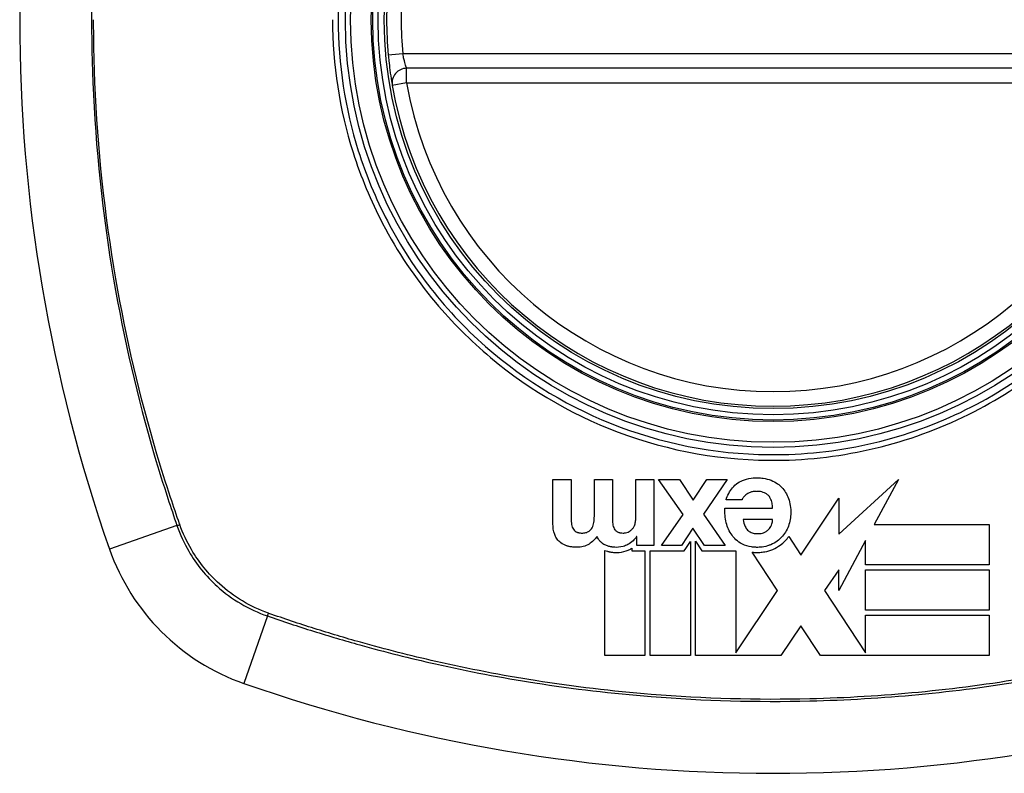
# Model space of a CAD drawing. Header units: inches. Extents: x 59.1 to 143, y 38.3 to 68.2.
# Tile 21 of 36: x 101.962 to 102.76, y 52.68 to 53.291. Entities that reach past the tile are written whole.
import ezdxf

# ---------------------------------------------------------------- set-up
doc = ezdxf.new("R2010")
doc.units = ezdxf.units.IN
doc.header["$MEASUREMENT"] = 0
doc.layers.add('Visible Edges(ANSI)', color=7, linetype='Continuous', lineweight=25)
doc.layers.add('Visible Tangent Edges(ANSI)', color=7, linetype='Continuous', lineweight=25)

msp = doc.modelspace()

# ---------------------------------------------------------------- linework, layer by layer
at = {"layer": 'Visible Edges(ANSI)'}
for p, q in [((102.86917, 53.25122), (102.27557, 53.25122)), ((102.39409, 52.88248), (102.39409, 52.91831)), ((102.39409, 52.91831), (102.40879, 52.91831)), ((102.40879, 52.91831), (102.40879, 52.88797)), ((102.42764, 52.88849), (102.42764, 52.91831)), ((102.42764, 52.91831), (102.44235, 52.91831)), ((102.44235, 52.91831), (102.44235, 52.88828)), ((102.4612, 52.91831), (102.4759, 52.91831)), ((102.4612, 52.88724), (102.4612, 52.91831)), ((102.4759, 52.91831), (102.4759, 52.86477)), ((102.47974, 52.91831), (102.49652, 52.91831)), ((102.49952, 52.88983), (102.47974, 52.91831)), ((102.49652, 52.91831), (102.5077, 52.90143)), ((102.5077, 52.90143), (102.51889, 52.91831)), ((102.53536, 52.91831), (102.51609, 52.89014)), ((102.51889, 52.91831), (102.53536, 52.91831)), ((102.62567, 52.87408), (102.67396, 52.91831)), ((102.67396, 52.91831), (102.65431, 52.88173)), ((102.54731, 52.90174), (102.53437, 52.90174)), ((102.595, 52.85707), (102.62568, 52.90303)), ((102.62568, 52.90303), (102.62567, 52.87408)), ((102.48192, 52.86477), (102.49952, 52.88983)), ((102.51609, 52.89014), (102.5337, 52.86477)), ((102.53344, 52.89511), (102.57207, 52.89511)), ((102.57207, 52.88579), (102.54814, 52.88579)), ((102.65431, 52.88173), (102.74753, 52.88173)), ((102.74753, 52.88173), (102.74753, 52.84912)), ((102.5075, 52.87875), (102.49818, 52.86477)), ((102.51692, 52.86477), (102.5075, 52.87875)), ((102.46202, 52.87202), (102.46182, 52.87202)), ((102.46202, 52.86477), (102.46202, 52.87202)), ((102.50162, 52.86247), (102.50541, 52.86816)), ((102.50541, 52.86816), (102.50541, 52.7757)), ((102.50954, 52.8682), (102.51471, 52.8605)), ((102.50954, 52.7757), (102.50954, 52.8682)), ((102.58506, 52.87208), (102.59476, 52.85743)), ((102.64736, 52.86881), (102.62568, 52.82844)), ((102.64736, 52.84912), (102.64736, 52.86881)), ((102.43604, 52.7757), (102.43604, 52.86086)), ((102.45789, 52.8626), (102.45789, 52.86063)), ((102.45789, 52.86063), (102.46865, 52.86063)), ((102.4759, 52.86477), (102.46202, 52.86477)), ((102.46865, 52.86063), (102.46865, 52.7757)), ((102.47279, 52.86063), (102.50039, 52.86063)), ((102.47279, 52.7757), (102.47279, 52.86063)), ((102.49818, 52.86477), (102.48192, 52.86477)), ((102.50039, 52.86063), (102.50162, 52.86247)), ((102.51471, 52.8605), (102.54216, 52.8605)), ((102.5337, 52.86477), (102.51692, 52.86477)), ((102.54216, 52.8605), (102.54216, 52.77793)), ((102.57572, 52.82867), (102.55538, 52.8594)), ((102.59476, 52.85743), (102.595, 52.85707)), ((102.74753, 52.84912), (102.64736, 52.84912)), ((102.62568, 52.84504), (102.61395, 52.82843)), ((102.62568, 52.82844), (102.62568, 52.84504)), ((102.64736, 52.84504), (102.74753, 52.84504)), ((102.64736, 52.81242), (102.64736, 52.84504)), ((102.74753, 52.84504), (102.74753, 52.81242)), ((102.54216, 52.77793), (102.57588, 52.82843)), ((102.57588, 52.82843), (102.57572, 52.82867)), ((102.61395, 52.82843), (102.64736, 52.77795)), ((102.74753, 52.81242), (102.64736, 52.81242)), ((102.64736, 52.80831), (102.74753, 52.80831)), ((102.64736, 52.77795), (102.64736, 52.80831)), ((102.74753, 52.80831), (102.74753, 52.7757)), ((102.59483, 52.7998), (102.57874, 52.7757)), ((102.61078, 52.7757), (102.59483, 52.7998)), ((102.64736, 52.77795), (102.64736, 52.77795)), ((102.46865, 52.7757), (102.43604, 52.7757)), ((102.50541, 52.7757), (102.47279, 52.7757)), ((102.54067, 52.77569), (102.50954, 52.7757)), ((102.54147, 52.77569), (102.54067, 52.77569)), ((102.54216, 52.77569), (102.54147, 52.77569)), ((102.57874, 52.7757), (102.54216, 52.77569)), ((102.74753, 52.7757), (102.61078, 52.7757))]:
    msp.add_line(p, q, dxfattribs=at)
for radius in [0.31988, 0.31496]:
    msp.add_circle((102.57237, 53.29059), radius, dxfattribs=at)
for centre, radius, start, end in [((103.26135, 53.29059), 1.29921, 160.73366, 199.26634), ((102.57237, 53.29059), 0.31299, 174.74991, 185.25009), ((102.27557, 53.23941), 0.01181, 90, 189.78402), ((102.57237, 53.29059), 0.31299, 189.78402, 350.21598), ((102.20214, 52.92036), 0.17717, 199.26634, 250.73366), ((102.57237, 53.97956), 1.29921, 250.73366, 289.26634)]:
    msp.add_arc(centre, radius, start, end, dxfattribs=at)
for points, knots in [([(102.26069, 53.26195), (102.26084, 53.26035), (102.261, 53.25874), (102.26144, 53.25463), (102.26173, 53.25221), (102.26249, 53.24637), (102.26296, 53.24331), (102.2637, 53.23869), (102.26393, 53.2374), (102.26393, 53.2374)], [0, 0, 0, 0, 0.01176793, 0.01176793, 0.03059662, 0.03059662, 0.06072253, 0.06072253, 0.09414345, 0.09414345, 0.09414345, 0.09414345]), ([(102.53437, 52.90174), (102.5355, 52.90526), (102.53714, 52.90875), (102.54079, 52.91313), (102.54223, 52.91444), (102.5439, 52.91552)], [-0.04515862, -0.04515862, -0.04515862, -0.04515862, -0.0154111, -0.0154111, 0, 0, 0, 0]), ([(102.5439, 52.91552), (102.54553, 52.91657), (102.54729, 52.91742), (102.55148, 52.91887), (102.55392, 52.91934), (102.55715, 52.9196), (102.55791, 52.91964), (102.55912, 52.91966), (102.55959, 52.91966), (102.56039, 52.91965), (102.56073, 52.91964), (102.56151, 52.91961), (102.56193, 52.91958), (102.56306, 52.91949), (102.56375, 52.91941), (102.56664, 52.919), (102.56878, 52.91845), (102.57082, 52.91764)], [-0.07162914, -0.07162914, -0.07162914, -0.07162914, -0.05643592, -0.05643592, -0.0374041, -0.0374041, -0.03163172, -0.03163172, -0.02814281, -0.02814281, -0.02551127, -0.02551127, -0.02225928, -0.02225928, -0.01690864, -0.01690864, 0, 0, 0, 0]), ([(102.57082, 52.91764), (102.57272, 52.91689), (102.5745, 52.91593), (102.57733, 52.9139), (102.57842, 52.91295), (102.57942, 52.91189)], [-0.02710002, -0.02710002, -0.02710002, -0.02710002, -0.01142955, -0.01142955, 0, 0, 0, 0]), ([(102.55125, 52.90645), (102.5502, 52.90573), (102.54918, 52.90486), (102.54793, 52.90322), (102.54754, 52.90251), (102.54731, 52.90174)], [-0.01640944, -0.01640944, -0.01640944, -0.01640944, -0.0064471, -0.0064471, 0, 0, 0, 0]), ([(102.56844, 52.90547), (102.5679, 52.90599), (102.5673, 52.90645), (102.56527, 52.90768), (102.56372, 52.90818), (102.56167, 52.90851), (102.56123, 52.90856), (102.56053, 52.90862), (102.56027, 52.90864), (102.55978, 52.90867), (102.55956, 52.90867), (102.55911, 52.90868), (102.55885, 52.90868), (102.55828, 52.90867), (102.55795, 52.90866), (102.55669, 52.90856), (102.55577, 52.90841), (102.55356, 52.90778), (102.55235, 52.90722), (102.55125, 52.90645)], [-0.05017395, -0.05017395, -0.05017395, -0.05017395, -0.04363621, -0.04363621, -0.0298359, -0.0298359, -0.02607285, -0.02607285, -0.02387917, -0.02387917, -0.02196308, -0.02196308, -0.02009828, -0.02009828, -0.01758728, -0.01758728, -0.01044021, -0.01044021, 0, 0, 0, 0]), ([(102.57207, 52.89511), (102.57201, 52.89648), (102.57186, 52.89787), (102.57129, 52.90056), (102.57085, 52.90191), (102.56972, 52.90399), (102.56915, 52.90478), (102.56844, 52.90547)], [-0.02989681, -0.02989681, -0.02989681, -0.02989681, -0.01887838, -0.01887838, -0.00773862, -0.00773862, 0, 0, 0, 0]), ([(102.58486, 52.90299), (102.58556, 52.90109), (102.58605, 52.89914), (102.58672, 52.89484), (102.58678, 52.89276), (102.58674, 52.88756), (102.58614, 52.88391), (102.5848, 52.88041)], [-0.05230225, -0.05230225, -0.05230225, -0.05230225, -0.04199451, -0.04199451, -0.03001785, -0.03001785, 0, 0, 0, 0]), ([(102.46006, 52.88087), (102.46051, 52.88185), (102.46079, 52.88293), (102.46113, 52.88506), (102.4612, 52.88616), (102.4612, 52.88724)], [-0.0172898, -0.0172898, -0.0172898, -0.0172898, -0.00865841, -0.00865841, 0, 0, 0, 0]), ([(102.54814, 52.88579), (102.54849, 52.88392), (102.54903, 52.88198), (102.55038, 52.87919), (102.55102, 52.87818), (102.55182, 52.8773)], [-0.02473177, -0.02473177, -0.02473177, -0.02473177, -0.00935617, -0.00935617, 0, 0, 0, 0]), ([(102.39957, 52.86767), (102.39854, 52.86858), (102.39767, 52.86964), (102.39639, 52.87169), (102.39592, 52.87265), (102.39554, 52.87362)], [-0.01889621, -0.01889621, -0.01889621, -0.01889621, -0.00826301, -0.00826301, 0, 0, 0, 0]), ([(102.41014, 52.87875), (102.41043, 52.8782), (102.41079, 52.87769), (102.41171, 52.87673), (102.41227, 52.87631), (102.41288, 52.87595)], [-0.01028988, -0.01028988, -0.01028988, -0.01028988, -0.00541222, -0.00541222, 0, 0, 0, 0]), ([(102.41288, 52.87595), (102.41319, 52.87578), (102.4135, 52.87564), (102.41393, 52.87548), (102.41404, 52.87544), (102.41422, 52.87538), (102.41431, 52.87536), (102.41447, 52.87531), (102.41456, 52.87529), (102.41474, 52.87524), (102.41484, 52.87522), (102.4151, 52.87516), (102.41527, 52.87513), (102.41596, 52.87501), (102.41649, 52.87496), (102.41776, 52.8749), (102.41888, 52.8749), (102.42103, 52.87527), (102.42198, 52.87559), (102.42282, 52.87611)], [-0.0341891, -0.0341891, -0.0341891, -0.0341891, -0.02994227, -0.02994227, -0.02861788, -0.02861788, -0.02756344, -0.02756344, -0.02649819, -0.02649819, -0.02526241, -0.02526241, -0.02322724, -0.02322724, -0.01674356, -0.01674356, -0.00773446, -0.00773446, 0, 0, 0, 0]), ([(102.42282, 52.87611), (102.4235, 52.87653), (102.4241, 52.87702), (102.4251, 52.87808), (102.42549, 52.87863), (102.42583, 52.87922)], [-0.01156539, -0.01156539, -0.01156539, -0.01156539, -0.0053887, -0.0053887, 0, 0, 0, 0]), ([(102.44333, 52.87927), (102.44358, 52.87865), (102.4439, 52.87807), (102.44478, 52.87698), (102.44531, 52.87651), (102.44592, 52.87611)], [-0.01084171, -0.01084171, -0.01084171, -0.01084171, -0.00558063, -0.00558063, 0, 0, 0, 0]), ([(102.44592, 52.87611), (102.44618, 52.87594), (102.44646, 52.87579), (102.44696, 52.87558), (102.44717, 52.8755), (102.44749, 52.87539), (102.44761, 52.87536), (102.44782, 52.8753), (102.44792, 52.87527), (102.4481, 52.87523), (102.4482, 52.87521), (102.4484, 52.87516), (102.44852, 52.87514), (102.44881, 52.87509), (102.44899, 52.87506), (102.44973, 52.87497), (102.4503, 52.87493), (102.45151, 52.87491), (102.45232, 52.87493), (102.454, 52.87539)], [-0.0490041, -0.0490041, -0.0490041, -0.0490041, -0.04244866, -0.04244866, -0.03780104, -0.03780104, -0.03527652, -0.03527652, -0.0332684, -0.0332684, -0.03125318, -0.03125318, -0.02891355, -0.02891355, -0.02511286, -0.02511286, -0.01342871, -0.01342871, 0, 0, 0, 0]), ([(102.454, 52.87539), (102.45469, 52.87557), (102.45534, 52.87585), (102.45643, 52.87648), (102.45688, 52.8768), (102.45731, 52.87715)], [-0.009826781, -0.009826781, -0.009826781, -0.009826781, -0.004330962, -0.004330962, 0, 0, 0, 0]), ([(102.45731, 52.87715), (102.45795, 52.87766), (102.4585, 52.87829), (102.45939, 52.87956), (102.45975, 52.88021), (102.46006, 52.88087)], [-0.01235062, -0.01235062, -0.01235062, -0.01235062, -0.00586482, -0.00586482, 0, 0, 0, 0]), ([(102.54752, 52.86596), (102.54564, 52.86694), (102.54391, 52.86813), (102.54117, 52.8706), (102.54012, 52.87178), (102.53918, 52.87305)], [-0.02881363, -0.02881363, -0.02881363, -0.02881363, -0.0124576, -0.0124576, 0, 0, 0, 0]), ([(102.55182, 52.8773), (102.55218, 52.87691), (102.55258, 52.87655), (102.55398, 52.87554), (102.55507, 52.87508), (102.55681, 52.87466), (102.5574, 52.87456), (102.55824, 52.87447), (102.5585, 52.87445), (102.55895, 52.87442), (102.55914, 52.87441), (102.5595, 52.8744), (102.55968, 52.8744), (102.56012, 52.8744), (102.56038, 52.87441), (102.56102, 52.87443), (102.56139, 52.87446), (102.56313, 52.87465), (102.56448, 52.87497), (102.5657, 52.87559)], [-0.03851741, -0.03851741, -0.03851741, -0.03851741, -0.03421535, -0.03421535, -0.02483887, -0.02483887, -0.02021805, -0.02021805, -0.01820131, -0.01820131, -0.01671784, -0.01671784, -0.01534867, -0.01534867, -0.01335461, -0.01335461, -0.01050199, -0.01050199, 0, 0, 0, 0]), ([(102.5657, 52.87559), (102.5665, 52.876), (102.56727, 52.87649), (102.5685, 52.87751), (102.56899, 52.878), (102.56942, 52.87854)], [-0.01249156, -0.01249156, -0.01249156, -0.01249156, -0.00549062, -0.00549062, 0, 0, 0, 0]), ([(102.40579, 52.86436), (102.40554, 52.86443), (102.40529, 52.8645), (102.40468, 52.86471), (102.40433, 52.86484), (102.40235, 52.86563), (102.40088, 52.86652), (102.39957, 52.86767)], [-0.01822759, -0.01822759, -0.01822759, -0.01822759, -0.01623281, -0.01623281, -0.01336137, -0.01336137, 0, 0, 0, 0]), ([(102.42334, 52.86601), (102.42191, 52.86507), (102.42035, 52.86438), (102.41758, 52.86365), (102.41531, 52.86316), (102.41065, 52.86344), (102.40958, 52.86356), (102.40812, 52.86381), (102.40773, 52.86388), (102.40708, 52.86402), (102.40681, 52.86409), (102.4063, 52.86422), (102.40604, 52.86428), (102.40579, 52.86436)], [-0.0850692, -0.0850692, -0.0850692, -0.0850692, -0.04277401, -0.04277401, -0.0153176, -0.0153176, -0.00710592, -0.00710592, -0.00406726, -0.00406726, -0.00200277, -0.00200277, 0, 0, 0, 0]), ([(102.43619, 52.86529), (102.43508, 52.86581), (102.43409, 52.86648), (102.43263, 52.86783), (102.43211, 52.86841), (102.43091, 52.87002), (102.43031, 52.8711), (102.42982, 52.87223)], [-0.02499103, -0.02499103, -0.02499103, -0.02499103, -0.01566144, -0.01566144, -0.00964664, -0.00964664, 0, 0, 0, 0]), ([(102.45483, 52.8656), (102.45363, 52.86493), (102.45236, 52.86441), (102.44846, 52.86333), (102.44602, 52.86325), (102.44346, 52.86339), (102.44279, 52.86345), (102.44183, 52.86358), (102.44154, 52.86363), (102.44103, 52.86372), (102.44082, 52.86377), (102.44038, 52.86386), (102.44015, 52.86391), (102.43959, 52.86405), (102.43924, 52.86414), (102.43797, 52.86453), (102.43707, 52.86487), (102.43619, 52.86529)], [-0.04289575, -0.04289575, -0.04289575, -0.04289575, -0.0353469, -0.0353469, -0.02092515, -0.02092515, -0.01581335, -0.01581335, -0.01355866, -0.01355866, -0.01188998, -0.01188998, -0.01013094, -0.01013094, -0.00742649, -0.00742649, 0, 0, 0, 0]), ([(102.46182, 52.87202), (102.46098, 52.87083), (102.46004, 52.8697), (102.45774, 52.86749), (102.45636, 52.86645), (102.45483, 52.8656)], [-0.02525095, -0.02525095, -0.02525095, -0.02525095, -0.01364462, -0.01364462, 0, 0, 0, 0]), ([(102.57056, 52.86549), (102.5697, 52.86512), (102.56881, 52.86479), (102.56599, 52.86394), (102.56403, 52.86358), (102.56142, 52.86337), (102.5608, 52.86334), (102.5598, 52.86332), (102.55941, 52.86332), (102.55869, 52.86333), (102.55835, 52.86333), (102.55763, 52.86336), (102.55724, 52.86339), (102.55618, 52.86347), (102.55551, 52.86355), (102.55227, 52.86403), (102.54981, 52.86477), (102.54752, 52.86596)], [-0.0603005, -0.0603005, -0.0603005, -0.0603005, -0.05313811, -0.05313811, -0.03804527, -0.03804527, -0.0334358, -0.0334358, -0.03050969, -0.03050969, -0.02795071, -0.02795071, -0.02497289, -0.02497289, -0.01985571, -0.01985571, 0, 0, 0, 0]), ([(102.57921, 52.87145), (102.57816, 52.87035), (102.57702, 52.86935), (102.57416, 52.86728), (102.57242, 52.8663), (102.57056, 52.86549)], [-0.02746533, -0.02746533, -0.02746533, -0.02746533, -0.01554932, -0.01554932, 0, 0, 0, 0]), ([(102.57221, 52.8617), (102.57435, 52.86263), (102.57637, 52.86377), (102.57966, 52.86617), (102.58099, 52.86732), (102.5822, 52.86859)], [-0.03170558, -0.03170558, -0.03170558, -0.03170558, -0.01375248, -0.01375248, 0, 0, 0, 0]), ([(102.43604, 52.86086), (102.43674, 52.86059), (102.43746, 52.86035), (102.43846, 52.86007), (102.43874, 52.86), (102.43925, 52.85987), (102.43948, 52.85982), (102.43996, 52.85972), (102.44019, 52.85967), (102.44074, 52.85957), (102.44105, 52.85952), (102.44197, 52.85939), (102.44257, 52.85932), (102.44484, 52.85914), (102.44712, 52.8591), (102.45219, 52.85992), (102.45461, 52.86074), (102.45684, 52.86198)], [-0.06770735, -0.06770735, -0.06770735, -0.06770735, -0.05894384, -0.05894384, -0.05564282, -0.05564282, -0.05283582, -0.05283582, -0.05004017, -0.05004017, -0.04636458, -0.04636458, -0.03935127, -0.03935127, -0.01991224, -0.01991224, 0, 0, 0, 0]), ([(102.55538, 52.8594), (102.55596, 52.85934), (102.55654, 52.85929), (102.55746, 52.85923), (102.5578, 52.85921), (102.55851, 52.85919), (102.55886, 52.85918), (102.55945, 52.85918), (102.55968, 52.85918), (102.56048, 52.85919), (102.56105, 52.85921), (102.56299, 52.85933), (102.56435, 52.85949), (102.56794, 52.86015), (102.57012, 52.8608), (102.57221, 52.8617)], [-0.04388665, -0.04388665, -0.04388665, -0.04388665, -0.03942336, -0.03942336, -0.03676663, -0.03676663, -0.0340067, -0.0340067, -0.03226389, -0.03226389, -0.02788892, -0.02788892, -0.01745906, -0.01745906, 0, 0, 0, 0])]:
    msp.add_open_spline(points, degree=3, knots=knots, dxfattribs=at)
for points in [[(102.57942, 52.91189), (102.58187, 52.90929), (102.58364, 52.90627), (102.58486, 52.90299)], [(102.53447, 52.8832), (102.53347, 52.88712), (102.53317, 52.8911), (102.53344, 52.89511)], [(102.39554, 52.87362), (102.39444, 52.87641), (102.39409, 52.87953), (102.39409, 52.88248)], [(102.40879, 52.88797), (102.40879, 52.88628), (102.40885, 52.88458), (102.409, 52.88289)], [(102.409, 52.88289), (102.40912, 52.88147), (102.40946, 52.88004), (102.41014, 52.87875)], [(102.42583, 52.87922), (102.42659, 52.88057), (102.42705, 52.88204), (102.42728, 52.88357)], [(102.42728, 52.88357), (102.42752, 52.8852), (102.42764, 52.88683), (102.42764, 52.88849)], [(102.44235, 52.88828), (102.44235, 52.88671), (102.44238, 52.88514), (102.44245, 52.88357)], [(102.44245, 52.88357), (102.44252, 52.8821), (102.44278, 52.88065), (102.44333, 52.87927)], [(102.53918, 52.87305), (102.53692, 52.87614), (102.5354, 52.87956), (102.53447, 52.8832)], [(102.56942, 52.87854), (102.57032, 52.87967), (102.571, 52.88091), (102.57139, 52.88227)], [(102.57139, 52.88227), (102.57172, 52.8834), (102.57199, 52.88462), (102.57207, 52.88579)], [(102.5848, 52.88041), (102.58354, 52.87709), (102.58172, 52.87406), (102.57921, 52.87145)], [(102.42982, 52.87223), (102.42813, 52.86973), (102.4259, 52.86769), (102.42334, 52.86601)], [(102.5822, 52.86859), (102.58325, 52.86968), (102.5842, 52.87085), (102.58506, 52.87208)], [(102.45684, 52.86198), (102.45719, 52.86218), (102.45755, 52.86239), (102.45789, 52.8626)]]:
    msp.add_open_spline(points, degree=3, dxfattribs=at)
at = {"layer": 'Visible Tangent Edges(ANSI)'}
for p, q in [((102.27245, 53.26303), (102.26069, 53.26195)), ((102.87229, 53.26303), (102.27245, 53.26303)), ((102.27557, 53.23941), (102.27557, 53.25122)), ((102.27557, 53.23941), (102.26393, 53.2374)), ((102.27557, 53.23941), (102.86917, 53.23941)), ((102.08955, 52.881), (102.0349, 52.8619)), ((102.16278, 52.80777), (102.14368, 52.75311))]:
    msp.add_line(p, q, dxfattribs=at)
for radius in [0.34636, 0.34222, 0.32539, 0.3242]:
    msp.add_circle((102.57237, 53.29059), radius, dxfattribs=at)
for start, end in [(174.74991, 185.25009), (189.78402, 350.21598)]:
    msp.add_arc((102.57237, 53.29059), 0.30118, start, end, dxfattribs=at)
for centre, major_axis, start_param, end_param in [((102.0942, 52.88263), (0.00931, 0.00321), 4.18856, 4.452267), ((102.16441, 52.81242), (0.00321, 0.00931), 1.830918, 2.094625)]:
    msp.add_ellipse(centre, major_axis=major_axis, ratio=0.002592, start_param=start_param, end_param=end_param, dxfattribs=at)
for points, knots in [([(102.08955, 53.70017), (102.08529, 53.6878), (102.08114, 53.67538), (102.07332, 53.65039), (102.06961, 53.63784), (102.06046, 53.605), (102.05533, 53.58461), (102.04472, 53.53741), (102.0396, 53.51051), (102.02987, 53.44833), (102.02589, 53.41296), (102.0202, 53.33154), (102.01954, 53.2856), (102.0236, 53.18635), (102.02921, 53.13306), (102.04642, 53.03229), (102.05747, 52.98472), (102.07467, 52.92637), (102.07832, 52.91463), (102.08454, 52.89561), (102.08704, 52.8883), (102.08955, 52.881)], [0, 0, 0, 0, 0.099284, 0.099284, 0.198297, 0.198297, 0.356934, 0.356934, 0.563163, 0.563163, 0.83126, 0.83126, 1.179786, 1.179786, 1.583317, 1.583317, 1.95181, 1.95181, 2.045062, 2.045062, 2.103661, 2.103661, 2.103661, 2.103661]), ([(102.22014, 53.29059), (102.22014, 53.31338), (102.22236, 53.33638), (102.23252, 53.38793), (102.24182, 53.41598), (102.2671, 53.46905), (102.28322, 53.49421), (102.30209, 53.51681), (102.33061, 53.55097), (102.36531, 53.57924), (102.44091, 53.62006), (102.48063, 53.63319), (102.55765, 53.6444), (102.59498, 53.64396), (102.67572, 53.63043), (102.71992, 53.61377), (102.77255, 53.5811), (102.78595, 53.57142), (102.79859, 53.56087), (102.83421, 53.53113), (102.86363, 53.49439), (102.90978, 53.40528), (102.9234, 53.35188), (102.92536, 53.25797), (102.91938, 53.21808), (102.89302, 53.13793), (102.87101, 53.09833), (102.84265, 53.06437), (102.81358, 53.02954), (102.77782, 53.00064), (102.6907, 52.95455), (102.63839, 52.94054), (102.54139, 52.93699), (102.49754, 52.94358), (102.41594, 52.97202), (102.37854, 52.99326), (102.34615, 53.02031), (102.31069, 53.04991), (102.28135, 53.08649), (102.25048, 53.14585), (102.24259, 53.16493), (102.2257, 53.21858), (102.22014, 53.25479), (102.22014, 53.29059)], [-3.141593, -3.141593, -3.141593, -3.141593, -2.946594, -2.946594, -2.696251, -2.696251, -2.445914, -2.445914, -2.445914, -2.067507, -2.067507, -1.716551, -1.716551, -1.405531, -1.405531, -1.016056, -1.016056, -0.875434, -0.875434, -0.875434, -0.479101, -0.479101, -0.021702, -0.021702, 0.31764, 0.31764, 0.695378, 0.695378, 0.695378, 1.082671, 1.082671, 1.532987, 1.532987, 1.905714, 1.905714, 2.266012, 2.266012, 2.266012, 2.660331, 2.660331, 2.835226, 2.835226, 3.141593, 3.141593, 3.141593, 3.141593]), ([(102.09164, 52.88225), (102.08913, 52.88942), (102.08672, 52.89651), (102.0805, 52.91532), (102.07683, 52.92703), (102.0595, 52.98523), (102.04835, 53.0327), (102.03096, 53.13327), (102.02528, 53.18649), (102.02238, 53.25665), (102.02202, 53.27361), (102.02202, 53.29059)], [-2.102416, -2.102416, -2.102416, -2.102416, -2.045062, -2.045062, -1.95181, -1.95181, -1.583317, -1.583317, -1.179786, -1.179786, -1.050919, -1.050919, -1.050919, -1.050919]), ([(102.21556, 53.29059), (102.21556, 53.25432), (102.22124, 53.21765), (102.23845, 53.16336), (102.24648, 53.14405), (102.26807, 53.10278), (102.28243, 53.08135), (102.29891, 53.06171)], [-3.1415927, -3.1415927, -3.1415927, -3.1415927, -2.8352255, -2.8352255, -2.6603308, -2.6603308, -2.4437372, -2.4437372, -2.4437372, -2.4437372]), ([(102.27557, 53.25122), (102.27557, 53.25122), (102.27535, 53.25184), (102.27464, 53.25406), (102.27419, 53.25553), (102.27345, 53.25834), (102.27317, 53.25951), (102.27275, 53.26148), (102.27259, 53.26226), (102.27245, 53.26303)], [-0.09414345, -0.09414345, -0.09414345, -0.09414345, -0.06072253, -0.06072253, -0.03059662, -0.03059662, -0.01176793, -0.01176793, 0, 0, 0, 0]), ([(102.3435, 53.01713), (102.37621, 52.98968), (102.414, 52.96809), (102.49657, 52.93912), (102.54099, 52.93238), (102.63925, 52.93601), (102.69221, 52.95031), (102.7616, 52.98724), (102.78225, 53.00119), (102.80124, 53.01713)], [-2.266012, -2.266012, -2.266012, -2.266012, -1.905714, -1.905714, -1.532987, -1.532987, -1.082671, -1.082671, -0.873089, -0.873089, -0.873089, -0.873089]), ([(102.08955, 52.881), (102.09204, 52.87377), (102.09524, 52.86678), (102.10523, 52.84958), (102.11304, 52.83996), (102.13389, 52.82114), (102.14781, 52.81293), (102.16278, 52.80777)], [0, 0, 0, 0, 0.0558923, 0.0558923, 0.1453199, 0.1453199, 0.261048, 0.261048, 0.261048, 0.261048]), ([(102.16356, 52.81003), (102.14894, 52.81523), (102.13538, 52.82333), (102.11501, 52.84174), (102.10737, 52.85112), (102.0975, 52.8679), (102.09432, 52.87472), (102.09181, 52.88178)], [-0.261048, -0.261048, -0.261048, -0.261048, -0.1453199, -0.1453199, -0.0558923, -0.0558923, 0, 0, 0, 0]), ([(102.9807, 52.80986), (102.97244, 52.80696), (102.96444, 52.80425), (102.94794, 52.79885), (102.93957, 52.79621), (102.91441, 52.78855), (102.89752, 52.78381), (102.84659, 52.77066), (102.81223, 52.76333), (102.71976, 52.74769), (102.66097, 52.74203), (102.55942, 52.73957), (102.51661, 52.74076), (102.44235, 52.74672), (102.41095, 52.75047), (102.35276, 52.75968), (102.32592, 52.76485), (102.27883, 52.77556), (102.25849, 52.78073), (102.22573, 52.78995), (102.21321, 52.79369), (102.18845, 52.80151), (102.17643, 52.80552), (102.16403, 52.80986)], [-2.104956, -2.104956, -2.104956, -2.104956, -2.039554, -2.039554, -1.972882, -1.972882, -1.839557, -1.839557, -1.572986, -1.572986, -1.126637, -1.126637, -0.801732, -0.801732, -0.563161, -0.563161, -0.356933, -0.356933, -0.198296, -0.198296, -0.099284, -0.099284, -0.001246, -0.001246, -0.001246, -0.001246]), ([(102.16278, 52.80777), (102.17515, 52.80351), (102.18758, 52.79936), (102.21257, 52.79154), (102.22512, 52.78783), (102.25795, 52.77868), (102.27834, 52.77355), (102.32553, 52.76294), (102.35243, 52.75782), (102.41073, 52.7487), (102.44217, 52.74501), (102.51654, 52.73911), (102.55941, 52.73793), (102.66109, 52.74037), (102.71996, 52.74596), (102.8126, 52.76143), (102.84703, 52.76869), (102.89808, 52.78173), (102.91501, 52.78644), (102.94024, 52.79404), (102.94863, 52.79666), (102.96533, 52.80209), (102.97365, 52.80491), (102.98195, 52.80777)], [0, 0, 0, 0, 0.099284, 0.099284, 0.198296, 0.198296, 0.356933, 0.356933, 0.563161, 0.563161, 0.801732, 0.801732, 1.126637, 1.126637, 1.572986, 1.572986, 1.839557, 1.839557, 1.972882, 1.972882, 2.039554, 2.039554, 2.106203, 2.106203, 2.106203, 2.106203])]:
    msp.add_open_spline(points, degree=3, knots=knots, dxfattribs=at)
for points in [[(102.29891, 53.06171), (102.31243, 53.0456), (102.32736, 53.03067), (102.3435, 53.01713)], [(102.09181, 52.88178), (102.09176, 52.88194), (102.0917, 52.8821), (102.09164, 52.88225)], [(102.16403, 52.80986), (102.16388, 52.80992), (102.16372, 52.80998), (102.16356, 52.81003)]]:
    msp.add_open_spline(points, degree=3, dxfattribs=at)

doc.saveas('drawing.dxf')
